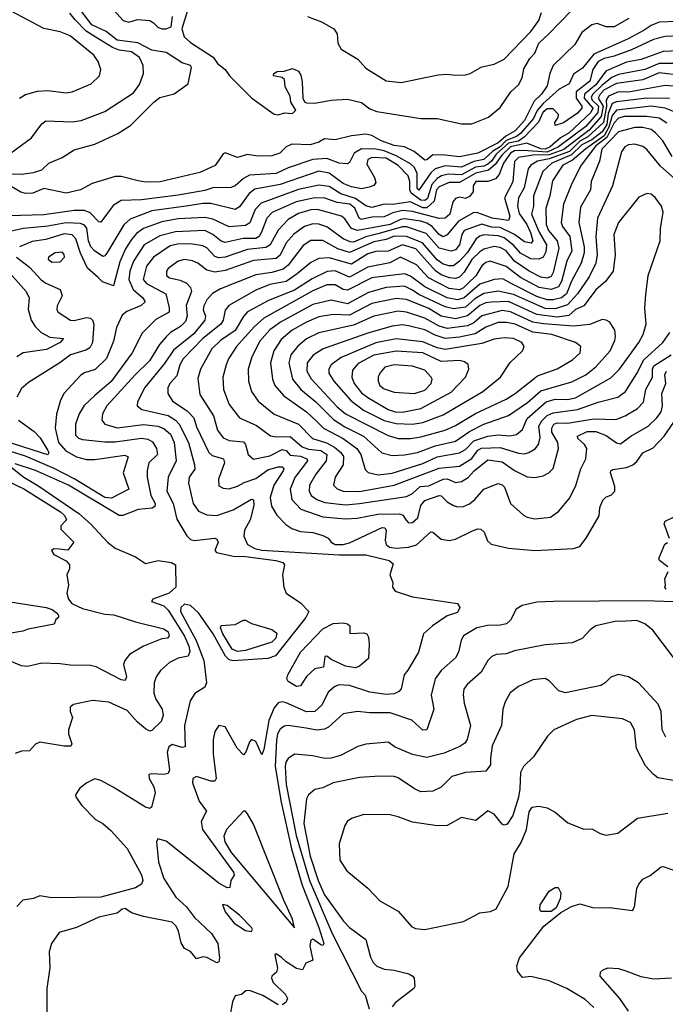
# Model space of a CAD drawing. Extents: x 1921360 to 2014538, y 768294 to 907744.
# Tile 237 of 256: x 1962097 to 1965265, y 838377 to 843210. Entities that reach past the tile are written whole.
import ezdxf

# ---------------------------------------------------------------- set-up
doc = ezdxf.new("R2010")
doc.units = 0

msp = doc.modelspace()

# ---------------------------------------------------------------- linework, layer by layer
at = {"layer": '0CON10XD'}
for points in [[(1962541.8, 843275), (1962605, 843206.2), (1962632.2, 843197.8), (1962675, 843210), (1962735, 843205.6), (1962754.2, 843195), (1962775, 843172.5), (1962795, 843164.2), (1962816.2, 843165), (1962840, 843175), (1962846.1, 843225)], [(1962016.2, 842455), (1962105, 842451.1), (1962165, 842459.2), (1962205, 842472.5), (1962240, 842505), (1962305, 842533.8), (1962365, 842571.4), (1962465, 842599.2), (1962578.2, 842651.8), (1962640.3, 842689.7), (1962755, 842804.4), (1962785, 842827.1), (1962855, 842845.6), (1962923.3, 842895), (1962939.6, 842975), (1962934.4, 842985), (1962895, 842997.2), (1962815, 843049.2), (1962745, 843059.8), (1962676.1, 843096.1), (1962575, 843109.3), (1962521, 843151), (1962451.6, 843185), (1962396.7, 843255)], [(1962025, 842534.3), (1962155, 842630.2), (1962205, 842698.2), (1962225, 842713.9), (1962355, 842709.2), (1962398, 842715), (1962515, 842759.8), (1962655, 842850), (1962685, 842891.9), (1962705.3, 842945), (1962702.5, 842985), (1962684.8, 843025), (1962645, 843052.2), (1962585, 843059.7), (1962552.5, 843072.5), (1962466.8, 843125), (1962423, 843153), (1962369.2, 843209.2), (1962342.4, 843242.4)], [(1962096, 842824), (1962125, 842842.5), (1962185, 842858.2), (1962235, 842861.5), (1962325, 842851.5), (1962355, 842855.6), (1962447.5, 842895), (1962488.6, 842935), (1962495.8, 842965), (1962481.8, 843005), (1962460.9, 843035), (1962345, 843130.4), (1962295, 843150.9), (1962215, 843167.3), (1962055, 843252)], [(1962920.5, 843255), (1962891.9, 843165), (1962904.8, 843125), (1962935, 843098.1), (1963046.2, 843026.2), (1963068, 842995), (1963105.2, 842965.2), (1963126.2, 842935), (1963236.5, 842825), (1963345, 842745.5), (1963365, 842742.7), (1963396.6, 842753.4), (1963435, 842749.1), (1963452.2, 842765), (1963426.9, 842805), (1963424.2, 842835), (1963400, 842880), (1963395.7, 842915.7), (1963385, 842926.7), (1963342.5, 842935), (1963343.6, 842946.4), (1963360, 842955), (1963395, 842956.7), (1963435, 842970), (1963465, 842956.7), (1963477.3, 842937.3), (1963483.3, 842905), (1963485.8, 842825), (1963495, 842806.7), (1963505, 842801.2), (1963545, 842800.8), (1963625, 842815.4), (1963705, 842819.6), (1963775, 842803.8), (1963815, 842772.3), (1963848.8, 842758.8), (1964065, 842724.2), (1964145, 842724.2), (1964265, 842698.9), (1964315, 842699.4), (1964398.3, 842731.7), (1964455, 842778.8), (1964507.1, 842855), (1964545, 842889.5), (1964563.5, 842925), (1964571.7, 842968.3), (1964600.5, 843019.5), (1964625.3, 843045), (1964644.7, 843095), (1964691.3, 843138.7), (1964805.5, 843255)], [(1963508.8, 843225), (1963578.5, 843198.5), (1963639.2, 843165), (1963655, 843140), (1963657.5, 843095), (1963674, 843065), (1963755.5, 843015.5), (1963795, 842971.5), (1963895, 842910), (1963968.7, 842901.3), (1964151.2, 842938.8), (1964195, 842943.1), (1964235, 842937.3), (1964285, 842939.1), (1964308, 842945), (1964365, 842978.1), (1964425, 842992.2), (1964475, 843016.7), (1964605, 843151.8), (1964643.8, 843205), (1964656.9, 843245)], [(1965325, 843201.6), (1965235, 843198.4), (1965195, 843181.7), (1965161.2, 843158.8), (1965083.3, 843115), (1964915, 843041), (1964858.4, 842971.6), (1964815, 842941.8), (1964792.8, 842895), (1964745, 842868.5), (1964665, 842798.8), (1964636.1, 842763.9), (1964618, 842725), (1964555, 842651.2), (1964535, 842636.3), (1964485, 842617.5), (1964455, 842585.3), (1964418.2, 842565), (1964375, 842523.4), (1964325, 842513.3), (1964265, 842486.3), (1964185, 842492.3), (1964135, 842477.2), (1964115, 842458), (1964055, 842373.1), (1964048.3, 842385), (1964047.9, 842455), (1964035, 842484.8), (1964015, 842502.1), (1963945, 842541), (1963885, 842566.4), (1963845, 842573.9), (1963775, 842575.8), (1963738.9, 842555), (1963715, 842509.2), (1963705, 842501.5), (1963665, 842505.3), (1963605, 842528.6), (1963535, 842524.3), (1963415, 842482), (1963355, 842454.2), (1963225, 842447), (1963195, 842431.1), (1963155, 842393.7), (1963135, 842385.7), (1963045, 842384.8), (1963005, 842371.5), (1962875, 842349.1), (1962695, 842325.9), (1962595, 842322.4), (1962555, 842297.1), (1962495, 842215.7), (1962485, 842216.9), (1962442.4, 842262.4), (1962415, 842272.6), (1962365, 842273.8), (1962215, 842252.8), (1962043.4, 842246.6)], [(1965086.7, 843215), (1965015, 843174.3), (1964975, 843174), (1964931.4, 843191.4), (1964905, 843184.7), (1964855, 843146.3), (1964821.3, 843088.7), (1964714.8, 842985.2), (1964698.3, 842945), (1964685.9, 842885), (1964657.8, 842845), (1964620.9, 842809.1), (1964574.4, 842715), (1964527.7, 842665), (1964482.3, 842637.7), (1964444.5, 842605), (1964345, 842554.9), (1964255, 842535.9), (1964185.2, 842544.8), (1964125, 842546.7), (1964095, 842521.2), (1964085, 842519.6), (1964033.2, 842563.2), (1963985.2, 842585.2), (1963935, 842592.1), (1963870, 842615), (1963825, 842641.6), (1963795, 842647.2), (1963725, 842640.2), (1963645, 842620), (1963592.5, 842625), (1963565, 842608.6), (1963522.5, 842595), (1963431.9, 842598.1), (1963404.7, 842585.3), (1963374.2, 842555), (1963335, 842542.3), (1963265, 842540.7), (1963215, 842547.3), (1963165, 842534.2), (1963105, 842557.1), (1963095, 842551.9), (1963055.7, 842494.3), (1962980.9, 842459.1), (1962785.7, 842414.3), (1962715, 842412.2), (1962678.4, 842418.4), (1962595, 842440.9), (1962565, 842440), (1962453.3, 842405), (1962395, 842374.3), (1962325, 842358), (1962215, 842380.6), (1962162, 842358), (1962125, 842357.5), (1962102.5, 842362.5), (1962055, 842390.6)], [(1965335, 843130.8), (1965265, 843127.1), (1965207, 843113), (1965098.8, 843061.2), (1965015, 843030.7), (1964965, 843020), (1964936, 843005), (1964910, 842965), (1964895, 842908.4), (1964827, 842855), (1964827.6, 842825), (1964856.3, 842785), (1964856.2, 842775), (1964835, 842751.1), (1964765, 842702.8), (1964725, 842690), (1964723.2, 842705), (1964739.9, 842730.1), (1964741.6, 842745), (1964715, 842772.8), (1964685, 842771.5), (1964663.8, 842755), (1964643.5, 842706.5), (1964574.5, 842635.5), (1964545, 842614.3), (1964495, 842604.1), (1964435, 842550.1), (1964412.3, 842515), (1964395, 842500), (1964375, 842490.1), (1964334, 842486), (1964265, 842448.7), (1964199.1, 842450.9), (1964166.8, 842443.2), (1964145, 842431), (1964119.3, 842400.7), (1964097.9, 842332.1), (1964085, 842321.8), (1964065, 842323.8), (1964018.3, 842358.3), (1964010.9, 842375), (1964011.2, 842415), (1964003.6, 842443.6), (1963955, 842494.1), (1963895, 842529.5), (1963825, 842533.1), (1963805.9, 842524.1), (1963799.9, 842499.9), (1963837.6, 842435), (1963845, 842410), (1963835, 842395.6), (1963812.7, 842387.3), (1963775, 842380.2), (1963725, 842388.7), (1963683.6, 842405), (1963615, 842457.1), (1963565, 842466.1), (1963375, 842400.1), (1963251.3, 842378.7), (1963222.9, 842357.1), (1963175, 842291.8), (1963155, 842278.1), (1963035, 842308.3), (1962995, 842307.7), (1962925.5, 842295.5), (1962745, 842271.7), (1962639.2, 842230.8), (1962607.8, 842202.2), (1962525, 842063.6), (1962515, 842050), (1962505, 842046.9), (1962464.6, 842074.6), (1962446.3, 842095), (1962435.2, 842125), (1962426.4, 842186.4), (1962415, 842201.6), (1962395, 842209.4), (1962325, 842212.4), (1962235, 842196), (1962114.8, 842185.2), (1962017.1, 842162.9)], [(1965369.2, 843059.2), (1965255, 843053.4), (1965146.5, 843015), (1965075, 843000.5), (1965015, 842974.7), (1964973.2, 842956.8), (1964925, 842890.7), (1964869.1, 842845), (1964867.1, 842825), (1964909, 842775), (1964900.2, 842755), (1964792.6, 842655), (1964750.5, 842629.5), (1964700.6, 842585), (1964675.3, 842575), (1964655, 842576), (1964585, 842603.4), (1964505, 842585.5), (1964462.7, 842545), (1964430.2, 842499.8), (1964398.3, 842471.7), (1964335, 842456), (1964255, 842410.5), (1964205, 842410), (1964155, 842390.1), (1964142.5, 842375), (1964130.8, 842319.2), (1964095, 842286.3), (1964075, 842286), (1964014.9, 842315.1), (1963927.1, 842302.9), (1963885, 842303.7), (1963825, 842287.7), (1963795.6, 842295.6), (1963745, 842332.1), (1963673.2, 842355), (1963615, 842390.3), (1963565, 842398), (1963465, 842375.7), (1963281.5, 842308.5), (1963252, 842278), (1963226.9, 842213.1), (1963205, 842199), (1963125, 842193.6), (1963045, 842231), (1963005, 842238.3), (1962875, 842232.4), (1962795, 842217.4), (1962705, 842184.8), (1962670.3, 842159.7), (1962645, 842130.5), (1962616.9, 842085), (1962588.6, 842021.4), (1962556.9, 841903.1), (1962503.8, 841923.8), (1962482.1, 841945)], [(1965345, 842995.2), (1965235, 842994.9), (1965164.8, 842964.8), (1965035, 842941.4), (1965003.3, 842926.7), (1964955, 842887.7), (1964910.2, 842845), (1964901, 842829), (1964905.6, 842815), (1964937.7, 842785), (1964934.2, 842755), (1964875, 842686.3), (1964741.7, 842585), (1964685, 842560), (1964568.5, 842568.5), (1964525, 842566), (1964506.1, 842555), (1964471.3, 842505), (1964449.9, 842450.1), (1964432, 842428), (1964395, 842415.7), (1964335, 842415.5), (1964322.4, 842395), (1964322.4, 842365), (1964305, 842342.5), (1964285, 842332.5), (1964255, 842338.2), (1964235, 842331.5), (1964223.1, 842315), (1964208.6, 842255), (1964185, 842235.9), (1964155, 842234.7), (1964025, 842267.7), (1963975, 842273.1), (1963928, 842262), (1963885, 842241.4), (1963825, 842240.4), (1963775, 842228.5), (1963763, 842235), (1963741.5, 842285), (1963716.6, 842305), (1963655, 842313.1), (1963595, 842333.9), (1963544.9, 842335.1), (1963453.6, 842316.4), (1963336.1, 842263.9), (1963310, 842235), (1963283.7, 842166.3), (1963271.6, 842145), (1963255, 842136.1), (1963193.6, 842136.4), (1963105, 842116.4), (1963085, 842122), (1963045, 842155.2), (1963005, 842174.8), (1962860.9, 842169.1), (1962785, 842149.1), (1962707.2, 842105), (1962655, 842023.8), (1962637.7, 841975), (1962632, 841935), (1962654.3, 841885), (1962701.8, 841845), (1962712.5, 841825), (1962693.2, 841806.8), (1962622.9, 841777.1), (1962600.5, 841759.5), (1962571.5, 841698.5), (1962557.7, 841632.3), (1962523.5, 841546.5), (1962467.9, 841492.1), (1962415, 841476.7), (1962397.5, 841465), (1962315, 841376.5), (1962297.3, 841342.7), (1962276.9, 841273.1), (1962271.6, 841205), (1962288, 841135), (1962323.9, 841093.9), (1962375.6, 841065), (1962425, 841051.2), (1962465, 841051), (1962612.2, 841072.2), (1962630, 841065), (1962604.7, 840985), (1962632.5, 840905), (1962548.1, 840861.9), (1962515, 840865.2), (1962367.5, 840955), (1962266.5, 841006.5), (1962125, 841067.8), (1961955, 841120.4)], [(1965345, 842935.1), (1965235, 842948.8), (1965155, 842914), (1965025, 842897.3), (1964965.7, 842865), (1964944.8, 842845), (1964935.5, 842825), (1964959.6, 842785), (1964950.4, 842735), (1964891.9, 842668.1), (1964766.7, 842573.3), (1964695, 842546.4), (1964614.8, 842545.2), (1964545, 842533.4), (1964525.9, 842514.1), (1964516.5, 842413.5), (1964476.3, 842335), (1964501.6, 842245), (1964496.4, 842223.6), (1964415, 842236.2), (1964345, 842262.4), (1964325, 842263.2), (1964249.9, 842220.1), (1964195, 842154.2), (1964175, 842144.8), (1964155, 842155.8), (1964121.1, 842195), (1964095, 842210.4), (1964065, 842220.6), (1963985, 842232.2), (1963965, 842229.7), (1963915.1, 842204.9), (1963755, 842175.6), (1963724.9, 842184.9), (1963692, 842232), (1963675.6, 842245), (1963558.2, 842278.2), (1963525, 842276.7), (1963465, 842258), (1963415, 842229.3), (1963365, 842177.3), (1963325.6, 842104.4), (1963305, 842091.9), (1963215, 842081.7), (1963105, 842043.5), (1963075, 842040.2), (1963055, 842047), (1963015, 842089.4), (1962995, 842100.4), (1962935, 842109.3), (1962872, 842108), (1962835, 842099.5), (1962753.9, 842045), (1962719.7, 842000.3), (1962703.2, 841935), (1962719.6, 841915), (1962814.6, 841865), (1962831.1, 841795), (1962829.8, 841775), (1962765, 841737.8), (1962698.1, 841671.9), (1962649.1, 841575), (1962546.5, 841433.5), (1962465.4, 841365), (1962413, 841317), (1962388.4, 841275), (1962370, 841225), (1962370.4, 841170.4), (1962385, 841156.6), (1962405, 841150), (1962515, 841137.5), (1962565, 841138.1), (1962695, 841155.9), (1962725, 841151.4), (1962748.6, 841138.6), (1962768.9, 841105), (1962774, 841075), (1962730.9, 841035), (1962722.6, 840997.4), (1962722.9, 840965), (1962740.2, 840875), (1962762.1, 840835), (1962760.1, 840819.9), (1962747.1, 840812.9), (1962678.8, 840805), (1962603.4, 840776.6), (1962585, 840775.6), (1962335.7, 840925), (1962175, 840997.7), (1962075, 841029.6)], [(1965325, 842882.2), (1965265, 842886.3), (1965085, 842853.9), (1965035, 842855.1), (1964986.1, 842833.9), (1964975.3, 842815), (1964976.4, 842785), (1964962.4, 842705), (1964884.3, 842634.3), (1964845, 842612.9), (1964795, 842563.6), (1964695, 842526.8), (1964638.1, 842515), (1964605.9, 842495), (1964591.6, 842478.4), (1964572.3, 842385), (1964544.9, 842335), (1964539.6, 842295), (1964548.2, 842258.2), (1964585, 842205.2), (1964603.8, 842165), (1964614.7, 842125), (1964606.7, 842113.3), (1964575, 842120.2), (1964525.2, 842155), (1964455, 842190.1), (1964412, 842192), (1964365, 842206.5), (1964278.6, 842175), (1964266.2, 842155), (1964255, 842104), (1964235, 842081), (1964215, 842073.6), (1964155, 842088.3), (1964091.2, 842161.2), (1963995, 842192.4), (1963975, 842192.6), (1963855, 842158.9), (1963795, 842144.5), (1963735, 842118.5), (1963718.7, 842118.7), (1963685, 842134.1), (1963605, 842192.9), (1963565, 842206.7), (1963535, 842208.5), (1963495, 842194.8), (1963442.9, 842157.1), (1963403.9, 842115), (1963375, 842054.2), (1963355, 842038.1), (1963245, 842028.5), (1963105, 841978.4), (1963055, 841970), (1963015, 841981.1), (1962970.5, 842015), (1962945, 842026), (1962905, 842032.2), (1962874.4, 842025), (1962825, 841988.8), (1962816.8, 841975), (1962817.1, 841955), (1962832.7, 841942.7), (1962885, 841930.6), (1962916.1, 841916.1), (1962935.9, 841895.9), (1962939.5, 841875), (1962913.8, 841806.2), (1962918.6, 841755), (1962911.3, 841728.7), (1962886.6, 841703.4), (1962836.3, 841673.7), (1962815, 841653.1), (1962783.7, 841616.3), (1962734.7, 841535), (1962663.3, 841466.7), (1962524.8, 841315), (1962503.1, 841275), (1962500.4, 841245), (1962515, 841224), (1962575, 841206), (1962705, 841222.8), (1962774.8, 841215.2), (1962805, 841203.5), (1962837.3, 841175), (1962854.8, 841134.8), (1962864.8, 841045), (1962825.8, 840965), (1962818.7, 840895), (1962849.3, 840835), (1962868.1, 840758.1), (1962916.9, 840676.9), (1962935, 840658.1), (1962955, 840653.8), (1963054.4, 840664.4), (1963065, 840660), (1963070.6, 840645), (1963054, 840605), (1963063.3, 840595), (1963079.3, 840590.7), (1963145, 840576.3), (1963205, 840574.6), (1963353.3, 840555), (1963388.8, 840545), (1963396.2, 840535), (1963386.2, 840485), (1963393.3, 840425), (1963404, 840395), (1963475, 840347.5), (1963515.5, 840305), (1963500.9, 840275), (1963352.1, 840087.9), (1963314.9, 840075.1), (1963145, 840063.4), (1963125, 840068.7), (1963106.2, 840086.2), (1963045.9, 840195), (1962975, 840297.9), (1962935, 840335.2), (1962905, 840341), (1962887.4, 840325), (1962886, 840305), (1962962.2, 840162.2), (1962999.8, 840065), (1963014.1, 839955), (1963005, 839934.4), (1962957.2, 839902.8), (1962933.7, 839866.3), (1962905.3, 839745), (1962909.4, 839640.6), (1962895, 839637.9), (1962845, 839652.2), (1962829.6, 839640.4), (1962821.1, 839615), (1962831.7, 839528.3), (1962825, 839510.6), (1962804.4, 839504.4), (1962745, 839509.2), (1962730, 839505), (1962733.1, 839485), (1962755.4, 839445.4), (1962761.4, 839415), (1962743.3, 839345), (1962735, 839338.8), (1962715, 839344.6), (1962555, 839443.8), (1962495, 839475.3), (1962465, 839483.5), (1962425.9, 839464.1), (1962392.3, 839437.7), (1962371.2, 839405), (1962372, 839395), (1962400.5, 839355), (1962468.8, 839285), (1962505, 839263.9), (1962545, 839230.2), (1962625, 839142.4), (1962695, 839012), (1962701.4, 838985), (1962695, 838967.3), (1962665, 838948.5), (1962495, 838903), (1962255, 838900), (1962195, 838909.5), (1962165, 838897.2), (1962111.7, 838888.3), (1962083.1, 838856.9)], [(1965285, 842822.9), (1965174.7, 842825.3), (1965025, 842807), (1965005, 842799.1), (1964985, 842748.7), (1964977.6, 842695), (1964955, 842659.5), (1964905, 842620.8), (1964856.1, 842595), (1964805, 842546.6), (1964707.6, 842505), (1964664.7, 842465.3), (1964618.8, 842345), (1964618.9, 842295), (1964608.4, 842255), (1964646.8, 842166.8), (1964681.4, 842105), (1964678.8, 842071.2), (1964665, 842044.7), (1964644.8, 842035.2), (1964605, 842035.8), (1964555, 842063.9), (1964521.4, 842101.4), (1964475, 842139.3), (1964445, 842149.1), (1964375, 842153.1), (1964355, 842148.1), (1964337.5, 842135), (1964292.5, 842065), (1964254.7, 842025.3), (1964225, 842002), (1964205, 842001), (1964175, 842010.2), (1964145, 842030.5), (1964073.2, 842115), (1963995, 842146), (1963935, 842148.1), (1963895, 842130.9), (1963835, 842119.5), (1963715, 842067.6), (1963657.8, 842085), (1963585, 842126.3), (1963525, 842126.1), (1963488.6, 842101.4), (1963415.2, 842005), (1963389.3, 841985), (1963335, 841969.2), (1963255, 841957), (1963081.8, 841888.2), (1963043.3, 841866.7), (1963015, 841835.4), (1963000, 841805), (1962997.9, 841785), (1963009.5, 841755), (1963005.2, 841735), (1962952.2, 841667.8), (1962852.1, 841587.9), (1962807.1, 841522.9), (1962711.2, 841405), (1962675.4, 841335), (1962673.8, 841315), (1962697.1, 841297.1), (1962825, 841266.6), (1962861.2, 841245), (1962880.2, 841225), (1962925.2, 841135), (1962954, 841025), (1962955.7, 841004.3), (1962929.3, 840965), (1962924.6, 840935), (1962948.3, 840835), (1962975, 840796.9), (1963015, 840779.2), (1963065, 840776.8), (1963145, 840803.5), (1963235, 840856.4), (1963245, 840853.8), (1963246.1, 840825), (1963228.5, 840755), (1963200.9, 840705), (1963197.1, 840675), (1963214.8, 840634.8), (1963250.5, 840615), (1963285, 840606.8), (1963665, 840582.5), (1963795, 840583.8), (1963910, 840555), (1963929.3, 840539.3), (1963913.3, 840485), (1963928.3, 840448.3), (1963926.7, 840425), (1963940, 840405), (1964025, 840376.9), (1964245.6, 840345), (1964256.9, 840325), (1964245, 840300.6), (1964195, 840284), (1964123.2, 840235), (1964078.5, 840195), (1964054, 840105), (1964002, 840018), (1963984, 839995), (1963968.5, 839925), (1963957.7, 839912.3), (1963935, 839901), (1963895, 839898.3), (1963815, 839909.2), (1963715, 839942), (1963665, 839944.6), (1963643.2, 839936.8), (1963610.4, 839909.6), (1963579.4, 839845), (1963545, 839814), (1963505, 839812.8), (1963405, 839856.9), (1963385, 839861.6), (1963365, 839856.7), (1963345, 839832.9), (1963320.3, 839769.7), (1963295, 839627.5), (1963285, 839602.5), (1963255, 839667.5), (1963235, 839677.5), (1963223.9, 839666.1), (1963205.9, 839614.1), (1963195, 839602.5), (1963164.5, 839635), (1963105, 839738.6), (1963075, 839746), (1963053.8, 839716.2), (1963047.1, 839675), (1963046.8, 839605), (1963058, 839515)], [(1965305, 842758.8), (1965265.1, 842775.1), (1965195, 842784.9), (1965025, 842766.5), (1965005, 842739.1), (1964988.1, 842681.9), (1964965, 842640.3), (1964875, 842576.3), (1964809.5, 842520.5), (1964762.2, 842495), (1964710.9, 842419.1), (1964699, 842345), (1964678.4, 842285), (1964681.2, 842205), (1964691.7, 842175), (1964734.5, 842125), (1964742.2, 842087.8), (1964715, 841968.2), (1964705, 841949.7), (1964685, 841940.5), (1964655, 841945.7), (1964597.3, 841975), (1964525, 842024.2), (1964485, 842075.8), (1964455, 842090.9), (1964425, 842096.4), (1964375, 842083.7), (1964355, 842071.2), (1964315, 842032.4), (1964278.6, 841971.4), (1964255, 841945.5), (1964235, 841939.4), (1964206.6, 841943.4), (1964165, 841957.6), (1964137.1, 841977.1), (1964041.3, 842085), (1963975, 842105.1), (1963905, 842074.1), (1963845, 842072.5), (1963805, 842060.5), (1963725, 842009.4), (1963615, 842041.2), (1963565, 842038.1), (1963525, 842018.1), (1963458.2, 841961.8), (1963405, 841924.5), (1963325, 841909.5), (1963255, 841881.6), (1963122.6, 841807.4), (1963105.6, 841784.4), (1963095.7, 841735), (1963083.8, 841715), (1962995.2, 841645), (1962898.8, 841545), (1962882.6, 841515), (1962868.3, 841461.7), (1962834.8, 841425.2), (1962824.7, 841405), (1962824.7, 841374.7), (1962847.5, 841337.5), (1962919.4, 841289.4), (1962951.4, 841255), (1962965, 841211.9), (1963025, 841085.4), (1963041.4, 841071.4), (1963096.9, 841055), (1963101.8, 841035), (1963072.9, 840955), (1963075, 840922.5), (1963095, 840910), (1963125, 840907.7), (1963165, 840919.7), (1963198.9, 840938.9), (1963255, 840957.9), (1963315, 841001.2), (1963365, 841015.7), (1963385, 841014.5), (1963393.1, 841005), (1963390, 840995), (1963344.9, 840925.1), (1963326.2, 840865), (1963332.7, 840822.7), (1963358.4, 840778.4), (1963402.4, 840732.4), (1963432.6, 840712.6), (1963475, 840697.3), (1963535, 840692.4), (1963585, 840678.8), (1963611.1, 840665), (1963625.8, 840645), (1963645, 840634.1), (1963685, 840633.4), (1963715, 840642), (1963875, 840717.3), (1963888.1, 840715), (1963895.9, 840705), (1963890.5, 840655), (1963895, 840633.5), (1963911.7, 840621.7), (1963945, 840616.1), (1964005, 840620.9), (1964045, 840631.6), (1964115, 840695.6), (1964125, 840694.4), (1964165, 840660.7), (1964205, 840654), (1964235, 840659.6), (1964318.7, 840701.3), (1964345, 840711.1), (1964359.8, 840709.8), (1964376.7, 840695), (1964392, 840652), (1964410.8, 840635), (1964495, 840615.3), (1964625, 840605.2)], [(1965272.6, 842702.6), (1965235, 842725.7), (1965175.1, 842735.1), (1965065, 842734.1), (1965035, 842727.1), (1965015, 842703.7), (1964978.9, 842631.1), (1964925, 842590.6), (1964852.9, 842495), (1964806.2, 842405), (1964765.9, 842304.1), (1964753.8, 842215), (1964760.2, 842195), (1964796.1, 842145), (1964806.8, 842075), (1964782.5, 842025), (1964755.3, 841925), (1964740.6, 841899.4), (1964705, 841885.9), (1964645.8, 841895.8), (1964555, 841944.6), (1964485, 841998.2), (1964405, 842024), (1964385, 842018.8), (1964365, 842001.6), (1964335, 841953.1), (1964295.9, 841915), (1964275, 841893.8), (1964255, 841883.6), (1964205, 841889.9), (1964103.2, 841943.2), (1964045, 842007.4), (1963965, 842043.7), (1963913.5, 842016.5), (1963805, 841994.9), (1963715, 841946.5), (1963645, 841977.6), (1963605.8, 841974.2), (1963532.5, 841937.5), (1963445, 841882.6), (1963317.7, 841832.3), (1963215, 841776.2), (1963195, 841753.8), (1963154.8, 841685), (1963082.5, 841635), (1963040.6, 841595), (1962984.1, 841495), (1962970.9, 841449.1), (1962980.3, 841370.3), (1963047.3, 841265), (1963067.1, 841195), (1963095, 841157.6), (1963125, 841144.8), (1963195, 841137.7), (1963204.7, 841125), (1963218.2, 841075), (1963245, 841052.9), (1963325, 841069.1), (1963385, 841100), (1963404.8, 841094.8), (1963425, 841071.7), (1963475, 841067.3), (1963506.1, 841055), (1963510, 841045), (1963447.3, 840962.7), (1963424.8, 840905), (1963432.6, 840855), (1963476.6, 840806.6), (1963585, 840769.6), (1963695, 840760.2), (1963753.7, 840763.7), (1963855, 840783.4), (1963960, 840785), (1963977.8, 840777.8), (1963993.9, 840753.9), (1964005, 840740.8)], [(1965298.3, 842538.3), (1965253.3, 842615), (1965217.1, 842655), (1965195, 842670.4), (1965155, 842680.7), (1965115, 842681.3), (1965035, 842660), (1964954.1, 842575), (1964942.7, 842515), (1964901.9, 842415), (1964898.9, 842375), (1964849.8, 842290.2), (1964841, 842215), (1964866.6, 842095), (1964866.9, 842065), (1964852.4, 842015), (1964805, 841926.9), (1964779.6, 841865), (1964755, 841844.1), (1964715, 841834.1), (1964685, 841834.4), (1964635, 841851.9), (1964508.6, 841915), (1964467.9, 841937.9), (1964425, 841934.5), (1964355, 841911.2), (1964278.7, 841845), (1964245, 841834.7), (1964195.1, 841845.1), (1964085, 841897.9), (1964015, 841951.5), (1963985, 841961.7), (1963825, 841942.3), (1963705, 841882.2), (1963685, 841885.5), (1963645, 841908.8), (1963605, 841909.1), (1963535, 841879.6), (1963294.9, 841745.1), (1963247.3, 841702.7), (1963161.2, 841605), (1963121.8, 841545), (1963110, 841515), (1963093.5, 841455), (1963096.7, 841395), (1963125, 841321.9), (1963176.4, 841256.4), (1963258.5, 841218.5), (1963328.1, 841168.1), (1963355, 841161.7), (1963425, 841164), (1963482.8, 841112.8), (1963515, 841102.1), (1963575, 841096), (1963603.5, 841075), (1963601.6, 841045), (1963550.1, 840979.9), (1963519.5, 840925), (1963518.1, 840895), (1963526.9, 840875), (1963555, 840854.8), (1963595, 840840.7), (1963695, 840829.4)], [(1965325, 842417.9), (1965241.3, 842491.3), (1965175, 842572.7), (1965155, 842587.2), (1965115, 842598.6), (1965085, 842595.2), (1965066.4, 842585), (1965049.5, 842560.5), (1965006.5, 842395), (1964932.5, 842235), (1964924.4, 842145), (1964931, 842055), (1964923.7, 842015), (1964892.2, 841947.8), (1964833.8, 841865), (1964785, 841809.5), (1964725, 841790.1), (1964675, 841792.3), (1964520.9, 841860.9), (1964445, 841877), (1964375, 841865.9), (1964330.9, 841839.1), (1964285, 841799.4), (1964225, 841790.4), (1964185, 841800.8), (1964055, 841861.6), (1964025, 841882.4), (1963985, 841902.6), (1963895.1, 841894.9), (1963808.7, 841871.3), (1963705, 841815.2), (1963625, 841833), (1963535, 841812.6), (1963377.1, 841725), (1963325, 841687), (1963275, 841632.7), (1963236.2, 841555), (1963218.8, 841495), (1963219.7, 841435), (1963233.9, 841385), (1963266.7, 841336.7), (1963345, 841273.4), (1963465, 841224.4), (1963533.3, 841155), (1963602.2, 841132.2), (1963641.4, 841111.4), (1963672.4, 841085), (1963685.4, 841065.4), (1963684.3, 841025), (1963644.7, 840965), (1963637.1, 840925), (1963655, 840906.7), (1963685, 840895.7), (1963765, 840894.8)], [(1963856.1, 840976.1), (1963925, 840984.5), (1964075, 841032), (1964145, 841064.3), (1964255, 841083.5), (1964285, 841100.7), (1964325, 841142.2), (1964395, 841165.4), (1964445, 841172.3), (1964502.8, 841167.2), (1964535, 841173.3), (1964565, 841198.2), (1964587.9, 841252.1), (1964680.3, 841335), (1964725, 841347.8), (1964785, 841345.5), (1964825, 841353.5), (1964997.8, 841452.2), (1965040.5, 841495), (1965134.7, 841625), (1965157.2, 841665), (1965170.7, 841715), (1965165.4, 841795), (1965168.9, 841861.1), (1965181.5, 841955), (1965239.5, 842125), (1965241.8, 842185), (1965254.4, 842265), (1965246.9, 842295), (1965215, 842337.5), (1965195, 842354.2), (1965175, 842357.1), (1965135, 842338), (1965035.5, 842215), (1965013.1, 842155), (1965019.4, 842055), (1965008.7, 841975), (1964972.3, 841925), (1964925.3, 841885), (1964865.4, 841804.6), (1964825, 841786.9), (1964792, 841758), (1964735, 841750.2), (1964635, 841762.5), (1964495, 841827.4), (1964412.8, 841822.8), (1964385, 841820), (1964355, 841806.9), (1964295, 841756), (1964235, 841741.5), (1964165, 841755.4), (1964105, 841791.9), (1963995, 841836.8), (1963945, 841841.2), (1963825, 841817), (1963715, 841759.9), (1963635, 841763.4), (1963565, 841750.7), (1963505, 841725.2), (1963434.6, 841685.4), (1963380.1, 841639.9), (1963344.3, 841585), (1963327.6, 841525), (1963336.9, 841445), (1963348.8, 841415), (1963392.9, 841362.9), (1963505, 841285.7), (1963555, 841238.1), (1963588.4, 841205), (1963683.7, 841153.7), (1963751.6, 841105), (1963770.4, 841075), (1963792.6, 841002.6), (1963806.8, 840986.8), (1963856.1, 840976.1)], [(1962482.1, 841945), (1962430, 841990), (1962395, 842063.8), (1962372, 842135), (1962353.9, 842153.9), (1962315, 842158.4), (1962225, 842131.7), (1962158.1, 842121.9), (1962096.5, 842095)], [(1962255, 842019.1), (1962295, 842021.1), (1962316.9, 842045), (1962315, 842057.5), (1962305, 842068.2), (1962271.2, 842065), (1962237.5, 842045), (1962237.1, 842035), (1962255, 842019.1)], [(1962081.2, 842045), (1962145, 841994.7), (1962202.6, 841932.6), (1962225, 841916.5), (1962295.6, 841885), (1962305.5, 841855), (1962281.5, 841805), (1962280, 841785), (1962285.6, 841775), (1962345.8, 841735.8), (1962365, 841733.8), (1962425, 841747.9), (1962444, 841745), (1962454.7, 841734.7), (1962460.3, 841715), (1962453.8, 841625), (1962440.7, 841599.3), (1962421.8, 841588.2), (1962345.5, 841565), (1962294.3, 841525.7), (1962140.1, 841429.9), (1962105, 841400), (1962082.5, 841357.5)], [(1962009.9, 842009.9), (1962128.4, 841875), (1962142.8, 841845), (1962138.4, 841788.4), (1962152.9, 841735), (1962173.4, 841703.4), (1962202.9, 841675), (1962245, 841652.4), (1962312, 841645), (1962296.2, 841625), (1962228.3, 841591.7), (1962114.4, 841575), (1962082.5, 841555)], [(1963925, 841070.2), (1963985, 841074.8), (1964048.6, 841085), (1964135, 841117.7), (1964235, 841141.2), (1964305, 841189), (1964375.1, 841224.9), (1964495, 841266.6), (1964589.3, 841330.7), (1964655, 841388.9), (1964807.3, 841432.7), (1964875, 841467.3), (1964925, 841505.3), (1964993.9, 841585), (1965017.3, 841635), (1965021.5, 841655), (1965016.7, 841686.7), (1964992.5, 841725), (1964975, 841735.7), (1964955, 841738.1), (1964895, 841713.3), (1964815.2, 841704.8), (1964667, 841717), (1964615, 841725.6), (1964505, 841776.4), (1964465, 841782.6), (1964365, 841756.7), (1964325, 841721.8), (1964295, 841706.8), (1964195, 841694.9), (1964155.5, 841705.5), (1964084.7, 841744.7), (1963995, 841774.2), (1963955, 841778.7), (1963835, 841754.8), (1963735, 841710.6), (1963565, 841672.9), (1963505, 841642.9), (1963462, 841608), (1963427.3, 841565), (1963418, 841525), (1963436.2, 841445), (1963477.4, 841395), (1963550.5, 841335), (1963637, 841247), (1963691.9, 841211.9), (1963784.9, 841164.9), (1963874.5, 841084.5), (1963925, 841070.2)], [(1963955, 841154.8), (1964015, 841154.8), (1964065, 841162.8), (1964184.2, 841195.8), (1964235, 841217.7), (1964333.6, 841276.4), (1964485, 841348), (1964528.2, 841375), (1964638, 841462), (1964735, 841496.4), (1964809, 841541), (1964848.2, 841575), (1964851.1, 841605), (1964824.8, 841624.8), (1964708.6, 841665), (1964615, 841676.4), (1964528.5, 841715), (1964486, 841724), (1964445, 841724), (1964385, 841700.8), (1964332.2, 841667.8), (1964255, 841651.8), (1964185, 841644.9), (1964135, 841661.1), (1964085, 841687.1), (1964005, 841707.6), (1963975, 841711.4), (1963925, 841706.2), (1963805, 841671.3), (1963585.8, 841594.2), (1963536.5, 841563.5), (1963508.3, 841525), (1963506.6, 841485), (1963527.5, 841447.5), (1963655, 841309.8), (1963696.3, 841275), (1963905, 841168.5), (1963955, 841154.8)], [(1963765, 840894.8), (1963935, 840925.2), (1964155, 841009.3), (1964255, 841017.7), (1964315, 841056.1), (1964345, 841097.4), (1964363, 841107), (1964455, 841110.3), (1964545, 841081.9), (1964575, 841078.9), (1964595, 841085.3), (1964626.6, 841103.4), (1964642.5, 841125), (1964651, 841159), (1964645.2, 841215), (1964658.8, 841241.2), (1964685, 841266.9), (1964715, 841280.8), (1964835, 841296.6), (1964935, 841331.9), (1965032.8, 841357.2), (1965069.3, 841385), (1965126.1, 841473.9), (1965159.3, 841540.7), (1965252.4, 841625), (1965288.1, 841675)], [(1964025, 841224.5), (1964075, 841233.4), (1964175, 841271.2), (1964370.4, 841385), (1964456.4, 841455), (1964503.4, 841526.6), (1964564.4, 841585), (1964572.2, 841605), (1964561.1, 841625), (1964520, 841645), (1964475, 841648), (1964425, 841641.2), (1964365, 841620.4), (1964185, 841591.4), (1964145, 841599.7), (1964075, 841628), (1963945, 841644.2), (1963845, 841624), (1963675, 841552.3), (1963625.3, 841515), (1963613.5, 841495), (1963614.2, 841475), (1963638.1, 841435), (1963721.2, 841341.2), (1963784.1, 841294.1), (1963885, 841243.2), (1963945, 841227.4), (1964025, 841224.5)], [(1963975, 841284.2), (1964065, 841302), (1964215, 841381.4), (1964285.4, 841455), (1964300.4, 841495), (1964297.4, 841517.4), (1964280.4, 841530.4), (1964256.8, 841536.8), (1964165, 841532.8), (1964075, 841575.1), (1963945, 841582.7), (1963835, 841563.3), (1963757.7, 841522.3), (1963730, 841490), (1963726.9, 841455), (1963738.4, 841425), (1963775, 841378.6), (1963805, 841354.8), (1963905, 841296.5), (1963940, 841285), (1963975, 841284.2)], [(1963695, 840829.4), (1963765, 840834.5), (1963995, 840869.3), (1964025, 840884.8), (1964062.1, 840917.9), (1964105, 840922.5), (1964175, 840954.2), (1964195, 840956.1), (1964235, 840938), (1964265, 840943.3), (1964297.8, 840962.2), (1964326.7, 840995), (1964395, 841050), (1964465, 841039), (1964525, 840997.3), (1964586.9, 840966.9), (1964625, 840962.3), (1964665, 840971.8), (1964694, 840986), (1964715, 841007.5), (1964740.8, 841105), (1964737.7, 841135), (1964708.6, 841185), (1964708.3, 841205), (1964718.8, 841225), (1964735, 841231), (1964785, 841229.2), (1964915, 841251.3), (1965022.9, 841247.1), (1965068.2, 841265), (1965128.1, 841301.9), (1965158.2, 841331.8), (1965169.2, 841395), (1965202.6, 841455), (1965202.1, 841495), (1965209.1, 841510.9), (1965293.6, 841565)], [(1964035, 841374.8), (1964085, 841391.9), (1964116.2, 841425), (1964120.5, 841445), (1964116.5, 841455), (1964085, 841490.4), (1964025, 841509.2), (1963935, 841516), (1963888.9, 841505), (1963863.8, 841475), (1963855.4, 841455), (1963855.4, 841435), (1963863.9, 841415), (1963885, 841397.8), (1963935, 841381.9), (1964035, 841374.8)], [(1964005, 840740.8), (1964025, 840741.9), (1964050, 840765), (1964064.9, 840825.1), (1964085, 840849.5), (1964155, 840874.7), (1964165, 840872.8), (1964195, 840844.2), (1964225, 840825.9), (1964245, 840819.2), (1964275, 840820), (1964305, 840833.8), (1964330.9, 840855), (1964374.2, 840905.8), (1964445, 840933.2), (1964465, 840926.4), (1964475.3, 840915), (1964505.6, 840835), (1964568.5, 840778.5), (1964587.6, 840767.6), (1964625, 840760), (1964702.5, 840767.5), (1964742.9, 840797.1), (1964796.2, 840863.8), (1964826.2, 840923.8), (1964850.8, 841005), (1964874.6, 841055), (1964879.3, 841105), (1964868.2, 841125), (1964835.4, 841155), (1964834.5, 841165), (1964882.2, 841187.8), (1964925, 841188.2), (1964975, 841169), (1965025, 841132.5), (1965045, 841128.7), (1965096.4, 841166.4), (1965180.8, 841215), (1965224.2, 841255.8), (1965244.7, 841285), (1965252.2, 841315), (1965247.5, 841375), (1965268.1, 841425), (1965263.5, 841466.5), (1965271.1, 841485)], [(1962091.5, 841245), (1962168.3, 841188.3), (1962196.9, 841156.9), (1962234.8, 841095), (1962239.2, 841085), (1962235, 841073.3), (1962035, 841137.9)], [(1964625, 840605.2), (1964815, 840614.1), (1964845.5, 840625), (1964877.5, 840665), (1964941.1, 840775), (1964944.6, 840815.4), (1964958.3, 840851.7), (1964973.6, 840866.4), (1965001.7, 840878.3), (1965017.1, 840895), (1965018.3, 840918.3), (1964996.9, 840985), (1964998.6, 840995), (1965007.4, 841002.6), (1965075, 841011.4), (1965105.6, 841025), (1965125, 841041.1), (1965155, 841084.5), (1965205, 841108.2), (1965259.4, 841165), (1965322.5, 841255)], [(1961920.3, 841000.3), (1962117.1, 840907.1), (1962297.6, 840795), (1962319.2, 840775), (1962326.2, 840755), (1962298.1, 840725), (1962299.3, 840709.3), (1962363.3, 840645), (1962333.3, 840606.7), (1962290.6, 840610.6), (1962265, 840612), (1962253.8, 840605), (1962265, 840584.3), (1962324.5, 840554.5), (1962342, 840535), (1962341.2, 840515), (1962328.8, 840485), (1962336.7, 840435), (1962327.5, 840395), (1962335.8, 840365), (1962352.5, 840345), (1962405, 840320.5), (1962515, 840292.5), (1962558.1, 840288.1), (1962665, 840254), (1962805, 840220.5), (1962825.4, 840205), (1962830, 840185), (1962822.5, 840175), (1962795, 840170.6), (1962704.8, 840135.2), (1962636.5, 840093.5), (1962613.6, 840065), (1962606.2, 840045), (1962620.8, 839985), (1962615, 839965.8), (1962595, 839970), (1962472.9, 840032.9), (1962445, 840040.8), (1962345, 840041.1), (1962295, 840048.9), (1962205, 840051.8), (1962135.5, 840034.5), (1962105, 840038.2), (1961943.3, 840105)], [(1962054.2, 841015), (1962116.5, 840965), (1962190.9, 840920.9), (1962386.9, 840786.9), (1962444.8, 840735), (1962528, 840645), (1962565.3, 840615.3), (1962665, 840573.5), (1962715, 840541.1), (1962775.7, 840555.7), (1962841.2, 840545), (1962862, 840535), (1962863.3, 840425), (1962830, 840395), (1962750, 840365), (1962743.8, 840355), (1962805, 840332.7), (1962825, 840312.3), (1962905, 840183.4), (1962926.6, 840135), (1962931.4, 840108.6), (1962924.2, 840085.8), (1962875, 840076.3), (1962832.9, 840055), (1962788.5, 840015), (1962766.4, 839985), (1962756.9, 839955), (1962755.4, 839904.6), (1962765.3, 839875), (1962796.4, 839825), (1962800.5, 839795), (1962790.9, 839765), (1962745, 839720.6), (1962735, 839718.1), (1962715, 839728.9), (1962675, 839762.7), (1962625, 839818.5), (1962535, 839859.6), (1962455, 839868.1), (1962361.7, 839848.3), (1962344, 839835), (1962344.3, 839815), (1962356.2, 839785), (1962336.1, 839723.9), (1962336, 839705), (1962353.6, 839656.4), (1962347.5, 839645), (1962315.4, 839644.6), (1962195, 839663.1), (1962175, 839654), (1962145, 839622), (1962105, 839620), (1962075, 839608.8)], [(1965285.8, 840664.2), (1965258.8, 840735), (1965265, 840748.8), (1965305, 840768)], [(1965277.5, 840525), (1965237.5, 840555), (1965233.3, 840565), (1965262.5, 840635), (1965276.7, 840643.3)], [(1965270, 840415), (1965262.5, 840425), (1965266.7, 840435), (1965262.5, 840465), (1965279.3, 840500.7)], [(1961965, 840366.4), (1962226.2, 840325), (1962257.1, 840315), (1962282, 840295), (1962286.7, 840283.3), (1962287.5, 840275), (1962273.9, 840266.1), (1962266.4, 840243.6), (1962139.1, 840219.1), (1962112.1, 840207.9), (1962045, 840197.2)], [(1965305, 840351.8), (1965165, 840356.7), (1964716, 840354), (1964635, 840351.3), (1964562.5, 840335), (1964532.7, 840317.3), (1964505, 840262.2), (1964485.6, 840245), (1964455, 840238.1), (1964393.2, 840236.8), (1964340, 840225), (1964275.6, 840185), (1964262.9, 840165), (1964250, 840105), (1964235, 840077.1), (1964165, 840015.5), (1964136.5, 839975), (1964116.3, 839895), (1964129.2, 839825), (1964095, 839724), (1964075, 839723.3), (1964021.1, 839771.1), (1963915, 839808.1), (1963815, 839807.2), (1963755, 839814.7), (1963685, 839802.3), (1963612.7, 839737.3), (1963592.7, 839727.3), (1963555, 839723.2), (1963502.9, 839732.9), (1963414.2, 839745.8), (1963395, 839742.9), (1963375, 839727.3), (1963362.8, 839705), (1963356.6, 839673.4), (1963351.1, 839545), (1963379.6, 839369.6), (1963430, 839140), (1963482.7, 838962.7), (1963565, 838754.3), (1963590, 838675), (1963585, 838666.7), (1963575, 838668.8), (1963535, 838696.2), (1963525, 838692.5), (1963521.4, 838665), (1963535.6, 838594.4), (1963500.5, 838579.5), (1963484, 838546), (1963455, 838553.8), (1963405, 838585.5), (1963382.5, 838607.5), (1963355, 838625.7), (1963349.3, 838620.7), (1963362.9, 838555), (1963356.5, 838535), (1963335, 838515.7), (1963332.7, 838505), (1963341.5, 838485), (1963401.5, 838425), (1963411.4, 838405), (1963403.6, 838386.4), (1963384.6, 838375.4)], [(1963165, 840109), (1963139.8, 840119.8), (1963094.1, 840195), (1963082.7, 840225), (1963085, 840236.4), (1963155, 840241.9), (1963195, 840263.3), (1963205, 840263.2), (1963235, 840246), (1963335, 840217.1), (1963358.1, 840198.1), (1963354.6, 840175), (1963335, 840154.6), (1963205, 840113.9), (1963165, 840109)], [(1965345.6, 840025), (1965203.6, 840213.6), (1965165.4, 840245.4), (1965125, 840261.4), (1965045, 840256.7), (1965025, 840257.8), (1964925, 840234.5), (1964896.9, 840215), (1964856.7, 840173.3), (1964808.6, 840151.4), (1964675, 840141.1), (1964525, 840111.6), (1964485, 840097.2), (1964435, 840093.8), (1964413.3, 840085), (1964394.5, 840065), (1964361.8, 840008.2), (1964292.4, 839947.6), (1964276.4, 839923.6), (1964272.9, 839897.1), (1964278.4, 839855), (1964308.7, 839745), (1964293.4, 839676.6), (1964280.7, 839659.3), (1964256.7, 839643.3), (1964179.5, 839610.5), (1964095, 839588.6), (1964025, 839602.7), (1963939.8, 839639.8), (1963904.5, 839664.5), (1963795, 839653.8), (1963757, 839643), (1963671.5, 839598.5), (1963625, 839585.3), (1963595, 839584.1), (1963535, 839596.9), (1963445, 839604.4), (1963415, 839583.5), (1963402.9, 839565), (1963399.2, 839545), (1963405, 839455.8), (1963454.1, 839205), (1963518.6, 838985), (1963630, 838725), (1963775, 838442.5), (1963792.6, 838422.6), (1963811.3, 838355)], [(1963455, 839937.7), (1963415, 839962), (1963408.1, 839975), (1963412.4, 839995), (1963474.2, 840105.8), (1963585, 840220.2), (1963635, 840245.6), (1963685, 840249.1), (1963705.3, 840245.3), (1963716.7, 840235), (1963716.4, 840196.4), (1963785, 840200), (1963801.2, 840195), (1963809.1, 840179.1), (1963812.5, 840145), (1963808.8, 840075), (1963765, 840036.2), (1963745, 840028.6), (1963695, 840036.2), (1963625, 840068.8), (1963605, 840085.8), (1963595, 840083.8), (1963588.3, 840031.7), (1963545, 840024.3), (1963503.8, 839986.2), (1963475, 839940.6), (1963455, 839937.7)], [(1965267.9, 839687.9), (1965249.7, 839725), (1965245.4, 839814.6), (1965229.6, 839849.6), (1965134, 839955), (1965085, 839984), (1965035, 839995.8), (1964997.9, 839982.1), (1964970.8, 839955), (1964948.1, 839941.9), (1964776.2, 839906.2), (1964742.9, 839915), (1964695, 839964.2), (1964675, 839975.6), (1964615, 839969.4), (1964545, 839937.1), (1964504.6, 839905.4), (1964478.9, 839861.1), (1964468.5, 839825), (1964460.9, 839745), (1964415, 839646.2), (1964408, 839585), (1964407.4, 839552.6), (1964385, 839522.1), (1964285, 839514.7), (1964218, 839495), (1964165, 839442.2), (1964125, 839423.3), (1964065, 839420.8), (1964034.8, 839434.8), (1963955, 839489.6), (1963935, 839495.4), (1963865, 839496.2), (1963765, 839491.1), (1963635, 839463.8), (1963585, 839440.5), (1963545, 839431.1), (1963515, 839405.7), (1963504.6, 839385), (1963490.8, 839265), (1963522.4, 839105), (1963561.5, 838985), (1963592.9, 838915), (1963685.6, 838785), (1963715.7, 838755), (1963795, 838695.8), (1963818.1, 838608.1), (1963832, 838582), (1963849.2, 838565), (1963885, 838549.5), (1963935, 838544.6), (1964006.6, 838526.6), (1964026.2, 838516.2), (1964032.9, 838505), (1964035.8, 838465), (1964031.4, 838455), (1963940, 838385), (1963925.5, 838365)], [(1965305, 839476.2), (1965228.8, 839488.8), (1965205, 839506), (1965167.8, 839547.8), (1965123.3, 839633.3), (1965114.5, 839725), (1965095, 839760.8), (1965055, 839778.5), (1964904.2, 839794.2), (1964830, 839775), (1964718, 839725), (1964687.5, 839692.5), (1964618.3, 839591.7), (1964568.8, 839545), (1964554.3, 839515), (1964551.9, 839435), (1964544.2, 839394.2), (1964516.7, 839303.3), (1964489.2, 839260.8), (1964475, 839256.9), (1964465, 839261.9), (1964425, 839310.6), (1964395, 839327.5), (1964335, 839280), (1964265, 839294), (1964195, 839255.6), (1964145, 839252.7), (1964025, 839271.3), (1963955, 839298.2), (1963915, 839306.7), (1963785, 839309.5), (1963725, 839288.6), (1963704, 839275), (1963692, 839255), (1963664.1, 839164.1), (1963667.5, 839085), (1963702.9, 839032.9), (1963805, 838947.1), (1963865, 838884.4), (1963955, 838834.2), (1964019.5, 838759.5), (1964038.8, 838748.8), (1964085, 838744)], [(1963058, 839515), (1963060.9, 839485), (1963055, 839473.1), (1963035, 839473.1), (1962964.6, 839495.4), (1962945.8, 839485), (1962945.5, 839465), (1962978, 839375), (1963013.2, 839325), (1962988, 839275), (1962993.3, 839235), (1963146.7, 839025), (1963148.8, 839011.2), (1963133.8, 838985), (1963128.8, 838951.2), (1963115, 838948.6), (1963075, 838972.1), (1962815, 839177.9), (1962775, 839190), (1962767.5, 839175), (1962778.5, 839075), (1962804.1, 838994.1), (1962863.8, 838903.8), (1962915.8, 838855.8), (1962955, 838802.7), (1962979.7, 838779.7), (1963037.9, 838725), (1963069.4, 838675), (1963077.5, 838605), (1963073.6, 838586.4), (1963065, 838581.2), (1963015, 838606.7), (1962995, 838610), (1962965, 838600), (1962935.8, 838635.8), (1962905, 838651.2), (1962889.1, 838679.1), (1962877, 838737), (1962865, 838761.1), (1962845, 838781.2), (1962705, 838807.5), (1962645, 838826.7), (1962615, 838846.7), (1962600, 838845), (1962575.7, 838824.3), (1962485, 838805.6), (1962375, 838754.5), (1962291.1, 838728.9), (1962253.7, 838676.3), (1962241.5, 838635), (1962245.6, 838555.6), (1962230.5, 838455), (1962230.6, 838295)], [(1963445, 838752.5), (1963435.6, 838795), (1963391.5, 838891.5), (1963245, 839260.9), (1963215, 839312.5), (1963205, 839324.4), (1963195, 839325.6), (1963112.1, 839235), (1963098.2, 839201.8), (1963103.8, 839175), (1963135, 839122.3), (1963445, 838752.5)], [(1964085, 838744), (1964275, 838784.3), (1964355, 838825.8), (1964407.9, 838832.1), (1964434.5, 838845.5), (1964494.2, 838955), (1964524.3, 839115.7), (1964558.3, 839171.7), (1964584.3, 839235), (1964597.3, 839322.7), (1964612.5, 839345), (1964645, 839350), (1964685, 839341.4), (1964725, 839320), (1964787.4, 839267.4), (1964865, 839237.5), (1964905, 839238.5), (1964945, 839216.4), (1964975, 839208.1), (1965032.7, 839217.3), (1965129.1, 839290.9), (1965277.5, 839315)], [(1964915, 838361.2), (1964871.5, 838401.5), (1964782.5, 838455), (1964695, 838492.3), (1964605, 838514.3), (1964565, 838508.8), (1964540.5, 838540.5), (1964536.1, 838566.1), (1964549.4, 838605), (1964669.4, 838760.6), (1964752.6, 838827.4), (1964805, 838857.5), (1964845, 838870), (1964915, 838851.4), (1964991.7, 838851.7), (1965105, 838837.5), (1965113.3, 838855), (1965125.5, 838945), (1965135, 838967.5), (1965155, 838991.1), (1965190.1, 839009.9), (1965245, 839052.5), (1965255, 839054.2), (1965320.7, 839030.7)], [(1964655, 838832), (1964649.4, 838845), (1964651.8, 838865), (1964695, 838932.9), (1964725, 838950), (1964740, 838950), (1964752.9, 838925), (1964749.1, 838895), (1964729, 838851), (1964705, 838832.5), (1964655, 838832)], [(1963235, 838734.5), (1963238.8, 838745), (1963233.8, 838755), (1963175, 838815.2), (1963115, 838862.7), (1963092.5, 838867.5), (1963105, 838830.8), (1963150, 838775), (1963205, 838739.2), (1963235, 838734.5)], [(1965085, 838343.1), (1965041.8, 838405), (1964946.2, 838515), (1964947.5, 838535), (1964961.7, 838548.3), (1964984.1, 838555.9), (1965035, 838552.9), (1965070.9, 838540.9), (1965145, 838514.5), (1965208.3, 838501.7), (1965295, 838506.5)], [(1963365, 838375.3), (1963289.9, 838419.9), (1963225, 838445.5), (1963206.5, 838443.5), (1963185, 838425.7), (1963155, 838418.9), (1963140.7, 838389.3), (1963110.1, 838219.9)]]:
    msp.add_lwpolyline(points, dxfattribs=at)

doc.saveas('drawing.dxf')
